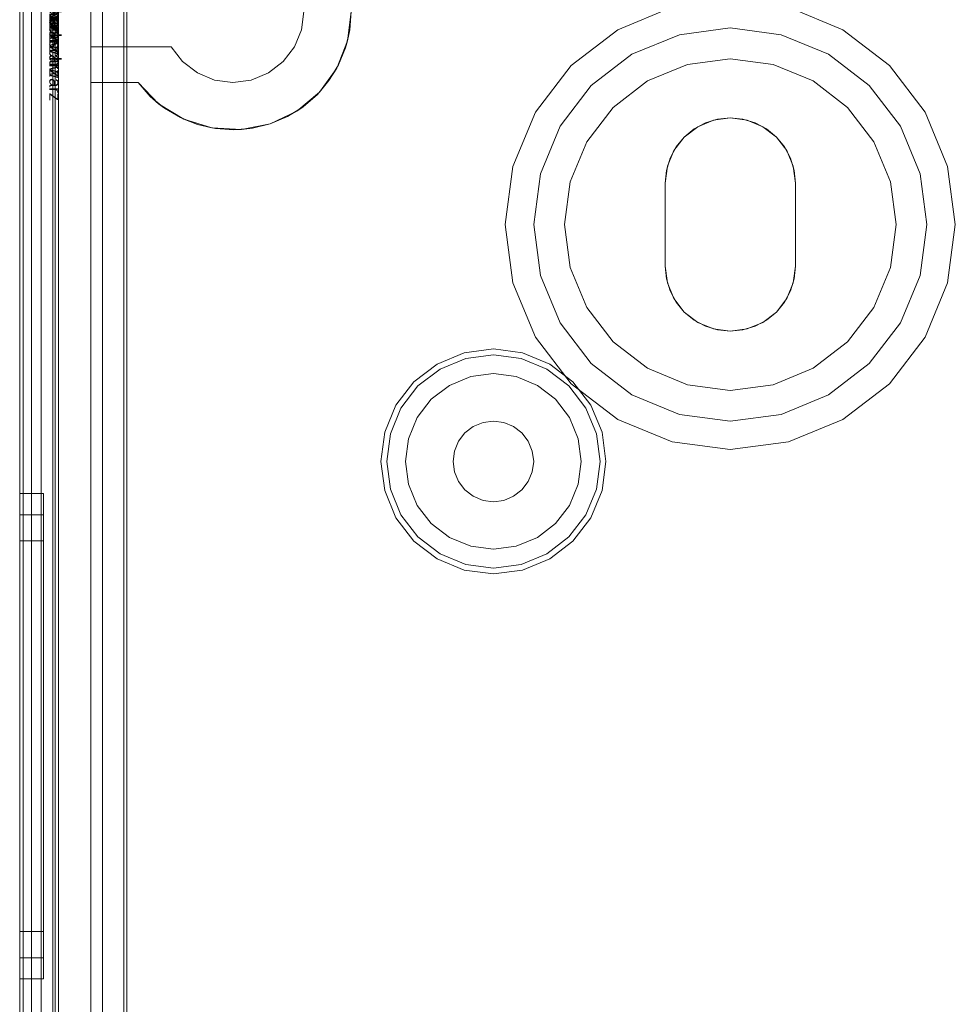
# Model space of a CAD drawing. Extents: x -620 to 300, y 62 to 1112.
# Tile 173 of 226: x 124.627 to 125.245, y 608.92 to 609.569. Entities that reach past the tile are written whole.
import ezdxf

# ---------------------------------------------------------------- set-up
doc = ezdxf.new("R2010")
doc.units = 0
doc.layers.get('0').update_dxf_attribs({"lineweight": 13})
doc.layers.add('AM_6-A06CPVZLL0', color=2, linetype='Continuous', lineweight=35, true_color=0xffff00)
doc.styles.get("Standard").update_dxf_attribs({"font": 'ARIALN.TTF'})

# ---------------------------------------------------------------- blocks, each defined once
blk = doc.blocks.new('Referenz-A06CPVZML0')
at = {"color": 9, "linetype": 'ByBlock', "lineweight": 13, "ltscale": 0.13, "true_color": 0xc1c9c4}
for p, q in [((124.62741, 609.78559), (124.62741, 607.20747)), ((124.62741, 607.20747), (124.62741, 609.78559)), ((124.64929, 607.20747), (124.64929, 609.78559)), ((124.65085, 608.73091), (124.65085, 609.78559)), ((124.62741, 609.69966), (124.62741, 608.49653)), ((124.62741, 608.49653), (124.62741, 609.69966)), ((124.63522, 608.49653), (124.63522, 609.69966)), ((124.63522, 609.69966), (124.63522, 608.49653)), ((124.62741, 609.69184), (124.62741, 608.49653)), ((124.62741, 607.30122), (124.62741, 609.69184)), ((124.63522, 608.49653), (124.63522, 609.69184)), ((124.63522, 607.30122), (124.63522, 609.69184)), ((124.64929, 609.64809), (124.64929, 607.34497)), ((124.67429, 607.34497), (124.67429, 609.64809)), ((124.67429, 609.59809), (124.67429, 609.55122)), ((124.81331, 609.56252), (124.81491, 609.57466)), ((124.81491, 609.57466), (124.81331, 609.56252)), ((124.84616, 609.57466), (124.84374, 609.55534)), ((124.84521, 609.56251), (124.84616, 609.57466)), ((125.05774, 609.57741), (125.02194, 609.56258)), ((125.05774, 609.57741), (125.02194, 609.56258)), ((125.17038, 609.56258), (125.13458, 609.57741)), ((125.17038, 609.56258), (125.13458, 609.57741)), ((124.80863, 609.55122), (124.81331, 609.56252)), ((124.81331, 609.56252), (124.80863, 609.55122)), ((124.84238, 609.55066), (124.84521, 609.56251)), ((124.84374, 609.55534), (124.84521, 609.56251)), ((125.02194, 609.56258), (124.9912, 609.53899)), ((125.02194, 609.56258), (124.9912, 609.53899)), ((125.0626, 609.5593), (125.09616, 609.56372)), ((125.09616, 609.56372), (125.0626, 609.5593)), ((125.09616, 609.56372), (125.12973, 609.5593)), ((125.12973, 609.5593), (125.09616, 609.56372)), ((125.20112, 609.53899), (125.17038, 609.56258)), ((125.20112, 609.53899), (125.17038, 609.56258)), ((124.84374, 609.55534), (124.83661, 609.53723)), ((124.84238, 609.55066), (124.84374, 609.55534)), ((125.03132, 609.54634), (125.0626, 609.5593)), ((125.0626, 609.5593), (125.03132, 609.54634)), ((125.12973, 609.5593), (125.16101, 609.54634)), ((125.16101, 609.54634), (125.12973, 609.5593)), ((124.67429, 609.55122), (124.72744, 609.55122)), ((124.67429, 609.55122), (124.67429, 609.52778)), ((124.72744, 609.55122), (124.67429, 609.55122)), ((124.67429, 609.55122), (124.67429, 609.55122)), ((124.72744, 609.55122), (124.73489, 609.54151)), ((124.73489, 609.54151), (124.72744, 609.55122)), ((124.72744, 609.55122), (124.72744, 609.55122)), ((124.80118, 609.54151), (124.80863, 609.55122)), ((124.80863, 609.55122), (124.80118, 609.54151)), ((124.83775, 609.53939), (124.84238, 609.55066)), ((124.73489, 609.54151), (124.7446, 609.53406)), ((124.7446, 609.53406), (124.73489, 609.54151)), ((124.79147, 609.53406), (124.80118, 609.54151)), ((124.80118, 609.54151), (124.79147, 609.53406)), ((125.00446, 609.52573), (125.03132, 609.54634)), ((125.03132, 609.54634), (125.00446, 609.52573)), ((125.09616, 609.54341), (125.06785, 609.53968)), ((125.06785, 609.53968), (125.09616, 609.54341)), ((125.12447, 609.53968), (125.09616, 609.54341)), ((125.09616, 609.54341), (125.12447, 609.53968)), ((125.16101, 609.54634), (125.18786, 609.52573)), ((125.18786, 609.52573), (125.16101, 609.54634)), ((124.83661, 609.53723), (124.82523, 609.52144)), ((124.83142, 609.52898), (124.83775, 609.53939)), ((124.83142, 609.52898), (124.83661, 609.53723)), ((124.83661, 609.53723), (124.83775, 609.53939)), ((124.9912, 609.53899), (124.96761, 609.50825)), ((124.9912, 609.53899), (124.96761, 609.50825)), ((125.06785, 609.53968), (125.04147, 609.52875)), ((125.04147, 609.52875), (125.06785, 609.53968)), ((125.15085, 609.52875), (125.12447, 609.53968)), ((125.12447, 609.53968), (125.15085, 609.52875)), ((125.22471, 609.50825), (125.20112, 609.53899)), ((125.22471, 609.50825), (125.20112, 609.53899)), ((124.67429, 609.52778), (124.70554, 609.52778)), ((124.67429, 609.52778), (124.67429, 608.70356)), ((124.69616, 609.52778), (124.67429, 609.52778)), ((124.67429, 609.52778), (124.67429, 609.52778)), ((124.70554, 609.52778), (124.69616, 609.52778)), ((124.69616, 609.52778), (124.69616, 608.82236)), ((124.69616, 608.82236), (124.69616, 609.52778)), ((124.69616, 609.52778), (124.69616, 609.52778)), ((124.71907, 609.51379), (124.70554, 609.52778)), ((124.70554, 609.52778), (124.71359, 609.51863)), ((124.70554, 609.52778), (124.70554, 609.52778)), ((124.7446, 609.53406), (124.7559, 609.52938)), ((124.7559, 609.52938), (124.7446, 609.53406)), ((124.7559, 609.52938), (124.76804, 609.52778)), ((124.76804, 609.52778), (124.7559, 609.52938)), ((124.76804, 609.52778), (124.78017, 609.52938)), ((124.78017, 609.52938), (124.76804, 609.52778)), ((124.78017, 609.52938), (124.79147, 609.53406)), ((124.79147, 609.53406), (124.78017, 609.52938)), ((124.82354, 609.51968), (124.83142, 609.52898)), ((124.82523, 609.52144), (124.83142, 609.52898)), ((125.04147, 609.52875), (125.01882, 609.51137)), ((125.01882, 609.51137), (125.04147, 609.52875)), ((125.1735, 609.51137), (125.15085, 609.52875)), ((125.15085, 609.52875), (125.1735, 609.51137)), ((124.82523, 609.52144), (124.8103, 609.50895)), ((124.82354, 609.51968), (124.82523, 609.52144)), ((124.98385, 609.49888), (125.00446, 609.52573)), ((125.00446, 609.52573), (124.98385, 609.49888)), ((125.18786, 609.52573), (125.20847, 609.49888)), ((125.20847, 609.49888), (125.18786, 609.52573)), ((124.71359, 609.51863), (124.72296, 609.51085)), ((124.71359, 609.51863), (124.71907, 609.51379)), ((124.81432, 609.51172), (124.82354, 609.51968)), ((124.73563, 609.50357), (124.71907, 609.51379)), ((124.71907, 609.51379), (124.72296, 609.51085)), ((124.72296, 609.51085), (124.73343, 609.50461)), ((124.8103, 609.50895), (124.79274, 609.50054)), ((124.80397, 609.50528), (124.81432, 609.51172)), ((124.80397, 609.50528), (124.8103, 609.50895)), ((124.8103, 609.50895), (124.81432, 609.51172)), ((125.01882, 609.51137), (125.00144, 609.48872)), ((125.00144, 609.48872), (125.01882, 609.51137)), ((125.19088, 609.48872), (125.1735, 609.51137)), ((125.1735, 609.51137), (125.19088, 609.48872)), ((124.73343, 609.50461), (124.74474, 609.50009)), ((124.73343, 609.50461), (124.73563, 609.50357)), ((124.75421, 609.49776), (124.73563, 609.50357)), ((124.73563, 609.50357), (124.74474, 609.50009)), ((124.79274, 609.50054), (124.80397, 609.50528)), ((124.96761, 609.50825), (124.95278, 609.47245)), ((124.96761, 609.50825), (124.95278, 609.47245)), ((125.07468, 609.49859), (125.08504, 609.50288)), ((125.08504, 609.50288), (125.07468, 609.49859)), ((125.07972, 609.50107), (125.08778, 609.50352)), ((125.08778, 609.50352), (125.07972, 609.50107)), ((125.08504, 609.50288), (125.09616, 609.50434)), ((125.09616, 609.50434), (125.08504, 609.50288)), ((125.08778, 609.50352), (125.09616, 609.50434)), ((125.09616, 609.50434), (125.08778, 609.50352)), ((125.09616, 609.50434), (125.10454, 609.50352)), ((125.10454, 609.50352), (125.09616, 609.50434)), ((125.09616, 609.50434), (125.10728, 609.50288)), ((125.10728, 609.50288), (125.09616, 609.50434)), ((125.10454, 609.50352), (125.11261, 609.50107)), ((125.11261, 609.50107), (125.10454, 609.50352)), ((125.10728, 609.50288), (125.11765, 609.49859)), ((125.11765, 609.49859), (125.10728, 609.50288)), ((125.23954, 609.47245), (125.22471, 609.50825)), ((125.23954, 609.47245), (125.22471, 609.50825)), ((124.74474, 609.50009), (124.75662, 609.49737)), ((124.74474, 609.50009), (124.75421, 609.49776)), ((124.77365, 609.49673), (124.75421, 609.49776)), ((124.75421, 609.49776), (124.75662, 609.49737)), ((124.75662, 609.49737), (124.76878, 609.49654)), ((124.76878, 609.49654), (124.78092, 609.4976)), ((124.76878, 609.49654), (124.77365, 609.49673)), ((124.79274, 609.50054), (124.77365, 609.49673)), ((124.77365, 609.49673), (124.78092, 609.4976)), ((124.78092, 609.4976), (124.79274, 609.50054)), ((124.97089, 609.4676), (124.98385, 609.49888)), ((124.98385, 609.49888), (124.97089, 609.4676)), ((125.06578, 609.49176), (125.07468, 609.49859)), ((125.07468, 609.49859), (125.06578, 609.49176)), ((125.06578, 609.49176), (125.07229, 609.4971)), ((125.07229, 609.4971), (125.06578, 609.49176)), ((125.07229, 609.4971), (125.07972, 609.50107)), ((125.07972, 609.50107), (125.07229, 609.4971)), ((125.11261, 609.50107), (125.12003, 609.4971)), ((125.12003, 609.4971), (125.11261, 609.50107)), ((125.11765, 609.49859), (125.12655, 609.49176)), ((125.12655, 609.49176), (125.11765, 609.49859)), ((125.12003, 609.4971), (125.12655, 609.49176)), ((125.12655, 609.49176), (125.12003, 609.4971)), ((125.20847, 609.49888), (125.22143, 609.4676)), ((125.22143, 609.4676), (125.20847, 609.49888)), ((125.05895, 609.48286), (125.06578, 609.49176)), ((125.06578, 609.49176), (125.05895, 609.48286)), ((125.06043, 609.48525), (125.06578, 609.49176)), ((125.06578, 609.49176), (125.06043, 609.48525)), ((125.12655, 609.49176), (125.13189, 609.48525)), ((125.13189, 609.48525), (125.12655, 609.49176)), ((125.12655, 609.49176), (125.13337, 609.48286)), ((125.13337, 609.48286), (125.12655, 609.49176)), ((125.00144, 609.48872), (124.99051, 609.46234)), ((124.99051, 609.46234), (125.00144, 609.48872)), ((125.05466, 609.4725), (125.05895, 609.48286)), ((125.05895, 609.48286), (125.05466, 609.4725)), ((125.05646, 609.47782), (125.06043, 609.48525)), ((125.06043, 609.48525), (125.05646, 609.47782)), ((125.13189, 609.48525), (125.13586, 609.47782)), ((125.13586, 609.47782), (125.13189, 609.48525)), ((125.13337, 609.48286), (125.13767, 609.4725)), ((125.13767, 609.4725), (125.13337, 609.48286)), ((125.20181, 609.46234), (125.19088, 609.48872)), ((125.19088, 609.48872), (125.20181, 609.46234)), ((125.05402, 609.46976), (125.05646, 609.47782)), ((125.05646, 609.47782), (125.05402, 609.46976)), ((125.13586, 609.47782), (125.1383, 609.46976)), ((125.1383, 609.46976), (125.13586, 609.47782)), ((124.95278, 609.47245), (124.94772, 609.43403)), ((124.95278, 609.47245), (124.94772, 609.43403)), ((125.05319, 609.46138), (125.05466, 609.4725)), ((125.05466, 609.4725), (125.05319, 609.46138)), ((125.05319, 609.46138), (125.05402, 609.46976)), ((125.05402, 609.46976), (125.05319, 609.46138)), ((125.13767, 609.4725), (125.13913, 609.46138)), ((125.13913, 609.46138), (125.13767, 609.4725)), ((125.1383, 609.46976), (125.13913, 609.46138)), ((125.13913, 609.46138), (125.1383, 609.46976)), ((125.2446, 609.43403), (125.23954, 609.47245)), ((125.2446, 609.43403), (125.23954, 609.47245)), ((124.96647, 609.43403), (124.97089, 609.4676)), ((124.97089, 609.4676), (124.96647, 609.43403)), ((125.22143, 609.4676), (125.22585, 609.43403)), ((125.22585, 609.43403), (125.22143, 609.4676)), ((124.99051, 609.46234), (124.98679, 609.43403)), ((124.98679, 609.43403), (124.99051, 609.46234)), ((125.05319, 609.43403), (125.05319, 609.46138)), ((125.05319, 609.46138), (125.05319, 609.43403)), ((125.05319, 609.46138), (125.05319, 609.46138)), ((125.05319, 609.40669), (125.05319, 609.46138)), ((125.05319, 609.46138), (125.05319, 609.40669)), ((125.05319, 609.46138), (125.05319, 609.46138)), ((125.13913, 609.46138), (125.13913, 609.43403)), ((125.13913, 609.43403), (125.13913, 609.46138)), ((125.13913, 609.46138), (125.13913, 609.46138)), ((125.13913, 609.46138), (125.13913, 609.40669)), ((125.13913, 609.40669), (125.13913, 609.46138)), ((125.13913, 609.46138), (125.13913, 609.46138)), ((125.20554, 609.43403), (125.20181, 609.46234)), ((125.20181, 609.46234), (125.20554, 609.43403)), ((124.94772, 609.43403), (124.95278, 609.39561)), ((124.94772, 609.43403), (124.95278, 609.39561)), ((124.97089, 609.40047), (124.96647, 609.43403)), ((124.96647, 609.43403), (124.97089, 609.40047)), ((124.98679, 609.43403), (124.99051, 609.40572)), ((124.99051, 609.40572), (124.98679, 609.43403)), ((125.05319, 609.40669), (125.05319, 609.43403)), ((125.05319, 609.43403), (125.05319, 609.40669)), ((125.13913, 609.43403), (125.13913, 609.40669)), ((125.13913, 609.40669), (125.13913, 609.43403)), ((125.20181, 609.40572), (125.20554, 609.43403)), ((125.20554, 609.43403), (125.20181, 609.40572)), ((125.22585, 609.43403), (125.22143, 609.40047)), ((125.22143, 609.40047), (125.22585, 609.43403)), ((125.23954, 609.39561), (125.2446, 609.43403)), ((125.23954, 609.39561), (125.2446, 609.43403)), ((124.99051, 609.40572), (125.00144, 609.37934)), ((125.00144, 609.37934), (124.99051, 609.40572)), ((125.05402, 609.39831), (125.05319, 609.40669)), ((125.05319, 609.40669), (125.05402, 609.39831)), ((125.05319, 609.40669), (125.05319, 609.40669)), ((125.05466, 609.39557), (125.05319, 609.40669)), ((125.05319, 609.40669), (125.05466, 609.39557)), ((125.05319, 609.40669), (125.05319, 609.40669)), ((125.13913, 609.40669), (125.13767, 609.39557)), ((125.13767, 609.39557), (125.13913, 609.40669)), ((125.13913, 609.40669), (125.1383, 609.39831)), ((125.1383, 609.39831), (125.13913, 609.40669)), ((125.13913, 609.40669), (125.13913, 609.40669)), ((125.13913, 609.40669), (125.13913, 609.40669)), ((125.19088, 609.37934), (125.20181, 609.40572)), ((125.20181, 609.40572), (125.19088, 609.37934)), ((124.98385, 609.36919), (124.97089, 609.40047)), ((124.97089, 609.40047), (124.98385, 609.36919)), ((125.05646, 609.39024), (125.05402, 609.39831)), ((125.05402, 609.39831), (125.05646, 609.39024)), ((125.1383, 609.39831), (125.13586, 609.39024)), ((125.13586, 609.39024), (125.1383, 609.39831)), ((125.22143, 609.40047), (125.20847, 609.36919)), ((125.20847, 609.36919), (125.22143, 609.40047)), ((124.95278, 609.39561), (124.96761, 609.35981)), ((124.95278, 609.39561), (124.96761, 609.35981)), ((125.05895, 609.3852), (125.05466, 609.39557)), ((125.05466, 609.39557), (125.05895, 609.3852)), ((125.13767, 609.39557), (125.13337, 609.3852)), ((125.13337, 609.3852), (125.13767, 609.39557)), ((125.22471, 609.35981), (125.23954, 609.39561)), ((125.22471, 609.35981), (125.23954, 609.39561)), ((125.06043, 609.38282), (125.05646, 609.39024)), ((125.05646, 609.39024), (125.06043, 609.38282)), ((125.06578, 609.3763), (125.05895, 609.3852)), ((125.05895, 609.3852), (125.06578, 609.3763)), ((125.13337, 609.3852), (125.12655, 609.3763)), ((125.12655, 609.3763), (125.13337, 609.3852)), ((125.13586, 609.39024), (125.13189, 609.38282)), ((125.13189, 609.38282), (125.13586, 609.39024)), ((125.00144, 609.37934), (125.01882, 609.35669)), ((125.01882, 609.35669), (125.00144, 609.37934)), ((125.06578, 609.3763), (125.06043, 609.38282)), ((125.06043, 609.38282), (125.06578, 609.3763)), ((125.13189, 609.38282), (125.12655, 609.3763)), ((125.12655, 609.3763), (125.13189, 609.38282)), ((125.1735, 609.35669), (125.19088, 609.37934)), ((125.19088, 609.37934), (125.1735, 609.35669)), ((125.07229, 609.37096), (125.06578, 609.3763)), ((125.06578, 609.3763), (125.07229, 609.37096)), ((125.07468, 609.36948), (125.06578, 609.3763)), ((125.06578, 609.3763), (125.07468, 609.36948)), ((125.12655, 609.3763), (125.11765, 609.36948)), ((125.11765, 609.36948), (125.12655, 609.3763)), ((125.12655, 609.3763), (125.12003, 609.37096)), ((125.12003, 609.37096), (125.12655, 609.3763)), ((125.00446, 609.34233), (124.98385, 609.36919)), ((124.98385, 609.36919), (125.00446, 609.34233)), ((125.07972, 609.36699), (125.07229, 609.37096)), ((125.07229, 609.37096), (125.07972, 609.36699)), ((125.08504, 609.36518), (125.07468, 609.36948)), ((125.07468, 609.36948), (125.08504, 609.36518)), ((125.08778, 609.36455), (125.07972, 609.36699)), ((125.07972, 609.36699), (125.08778, 609.36455)), ((125.11261, 609.36699), (125.10454, 609.36455)), ((125.10454, 609.36455), (125.11261, 609.36699)), ((125.11765, 609.36948), (125.10728, 609.36518)), ((125.10728, 609.36518), (125.11765, 609.36948)), ((125.12003, 609.37096), (125.11261, 609.36699)), ((125.11261, 609.36699), (125.12003, 609.37096)), ((125.20847, 609.36919), (125.18786, 609.34233)), ((125.18786, 609.34233), (125.20847, 609.36919)), ((124.96761, 609.35981), (124.9912, 609.32907)), ((124.96761, 609.35981), (124.9912, 609.32907)), ((125.09616, 609.36372), (125.08504, 609.36518)), ((125.08504, 609.36518), (125.09616, 609.36372)), ((125.09616, 609.36372), (125.08778, 609.36455)), ((125.08778, 609.36455), (125.09616, 609.36372)), ((125.10728, 609.36518), (125.09616, 609.36372)), ((125.09616, 609.36372), (125.10728, 609.36518)), ((125.10454, 609.36455), (125.09616, 609.36372)), ((125.09616, 609.36372), (125.10454, 609.36455)), ((125.20112, 609.32907), (125.22471, 609.35981)), ((125.20112, 609.32907), (125.22471, 609.35981)), ((125.01882, 609.35669), (125.04147, 609.33931)), ((125.04147, 609.33931), (125.01882, 609.35669)), ((125.15085, 609.33931), (125.1735, 609.35669)), ((125.1735, 609.35669), (125.15085, 609.33931)), ((124.9207, 609.34947), (124.9028, 609.34206)), ((124.93991, 609.352), (124.9207, 609.34947)), ((124.92169, 609.34578), (124.93991, 609.34818)), ((124.95912, 609.34947), (124.93991, 609.352)), ((124.93991, 609.34818), (124.95813, 609.34578)), ((124.97702, 609.34206), (124.95912, 609.34947)), ((124.9028, 609.34206), (124.88743, 609.33026)), ((124.90471, 609.33875), (124.92169, 609.34578)), ((124.95813, 609.34578), (124.97511, 609.33875)), ((124.99239, 609.33026), (124.97702, 609.34206)), ((125.03132, 609.32172), (125.00446, 609.34233)), ((125.00446, 609.34233), (125.03132, 609.32172)), ((125.18786, 609.34233), (125.16101, 609.32172)), ((125.16101, 609.32172), (125.18786, 609.34233)), ((124.89013, 609.32756), (124.90471, 609.33875)), ((124.92491, 609.33378), (124.91093, 609.32798)), ((124.92491, 609.33378), (124.91093, 609.32798)), ((124.93991, 609.33575), (124.92491, 609.33378)), ((124.93991, 609.33575), (124.92491, 609.33378)), ((124.95492, 609.33378), (124.93991, 609.33575)), ((124.95492, 609.33378), (124.93991, 609.33575)), ((124.9689, 609.32798), (124.95492, 609.33378)), ((124.9689, 609.32798), (124.95492, 609.33378)), ((124.97511, 609.33875), (124.98969, 609.32756)), ((125.04147, 609.33931), (125.06785, 609.32838)), ((125.06785, 609.32838), (125.04147, 609.33931)), ((125.12447, 609.32838), (125.15085, 609.33931)), ((125.15085, 609.33931), (125.12447, 609.32838)), ((124.88743, 609.33026), (124.87564, 609.31489)), ((124.87894, 609.31298), (124.89013, 609.32756)), ((124.91093, 609.32798), (124.89892, 609.31877)), ((124.91093, 609.32798), (124.89892, 609.31877)), ((124.9809, 609.31877), (124.9689, 609.32798)), ((124.9809, 609.31877), (124.9689, 609.32798)), ((124.98969, 609.32756), (125.00088, 609.31298)), ((124.9912, 609.32907), (125.02194, 609.30548)), ((124.9912, 609.32907), (125.02194, 609.30548)), ((125.00419, 609.31489), (124.99239, 609.33026)), ((125.06785, 609.32838), (125.09616, 609.32466)), ((125.09616, 609.32466), (125.06785, 609.32838)), ((125.09616, 609.32466), (125.12447, 609.32838)), ((125.12447, 609.32838), (125.09616, 609.32466)), ((125.17038, 609.30548), (125.20112, 609.32907)), ((125.17038, 609.30548), (125.20112, 609.32907)), ((125.0626, 609.30876), (125.03132, 609.32172)), ((125.03132, 609.32172), (125.0626, 609.30876)), ((125.16101, 609.32172), (125.12973, 609.30876)), ((125.12973, 609.30876), (125.16101, 609.32172)), ((124.87564, 609.31489), (124.86822, 609.29699)), ((124.89892, 609.31877), (124.88971, 609.30677)), ((124.89892, 609.31877), (124.88971, 609.30677)), ((124.99011, 609.30677), (124.9809, 609.31877)), ((124.99011, 609.30677), (124.9809, 609.31877)), ((125.0116, 609.29699), (125.00419, 609.31489)), ((124.87191, 609.296), (124.87894, 609.31298)), ((125.00088, 609.31298), (125.00791, 609.296)), ((125.09616, 609.30434), (125.0626, 609.30876)), ((125.0626, 609.30876), (125.09616, 609.30434)), ((125.12973, 609.30876), (125.09616, 609.30434)), ((125.09616, 609.30434), (125.12973, 609.30876)), ((124.88971, 609.30677), (124.88392, 609.29279)), ((124.88971, 609.30677), (124.88392, 609.29279)), ((124.92663, 609.30079), (124.92113, 609.29656)), ((124.92113, 609.29656), (124.92663, 609.30079)), ((124.93304, 609.30344), (124.92663, 609.30079)), ((124.92663, 609.30079), (124.93304, 609.30344)), ((124.93991, 609.30434), (124.93304, 609.30344)), ((124.93304, 609.30344), (124.93991, 609.30434)), ((124.94679, 609.30344), (124.93991, 609.30434)), ((124.93991, 609.30434), (124.94679, 609.30344)), ((124.95319, 609.30079), (124.94679, 609.30344)), ((124.94679, 609.30344), (124.95319, 609.30079)), ((124.95869, 609.29656), (124.95319, 609.30079)), ((124.95319, 609.30079), (124.95869, 609.29656)), ((124.99591, 609.29279), (124.99011, 609.30677)), ((124.99591, 609.29279), (124.99011, 609.30677)), ((125.02194, 609.30548), (125.05774, 609.29065)), ((125.02194, 609.30548), (125.05774, 609.29065)), ((125.13458, 609.29065), (125.17038, 609.30548)), ((125.13458, 609.29065), (125.17038, 609.30548)), ((124.86822, 609.29699), (124.86569, 609.27778)), ((124.86951, 609.27778), (124.87191, 609.296)), ((124.92113, 609.29656), (124.91691, 609.29106)), ((124.91691, 609.29106), (124.92113, 609.29656)), ((124.96292, 609.29106), (124.95869, 609.29656)), ((124.95869, 609.29656), (124.96292, 609.29106)), ((125.00791, 609.296), (125.01031, 609.27778)), ((125.01413, 609.27778), (125.0116, 609.29699)), ((124.88392, 609.29279), (124.88194, 609.27778)), ((124.88392, 609.29279), (124.88194, 609.27778)), ((124.91691, 609.29106), (124.91425, 609.28466)), ((124.91425, 609.28466), (124.91691, 609.29106)), ((124.96557, 609.28466), (124.96292, 609.29106)), ((124.96292, 609.29106), (124.96557, 609.28466)), ((124.99788, 609.27778), (124.99591, 609.29279)), ((124.99788, 609.27778), (124.99591, 609.29279)), ((125.05774, 609.29065), (125.09616, 609.28559)), ((125.05774, 609.29065), (125.09616, 609.28559)), ((125.09616, 609.28559), (125.13458, 609.29065)), ((125.09616, 609.28559), (125.13458, 609.29065)), ((124.91425, 609.28466), (124.91335, 609.27778)), ((124.91335, 609.27778), (124.91425, 609.28466)), ((124.96647, 609.27778), (124.96557, 609.28466)), ((124.96557, 609.28466), (124.96647, 609.27778)), ((124.86569, 609.27778), (124.86822, 609.25857)), ((124.87191, 609.25956), (124.86951, 609.27778)), ((124.88194, 609.27778), (124.88392, 609.26278)), ((124.88194, 609.27778), (124.88392, 609.26278)), ((124.91335, 609.27778), (124.91425, 609.27091)), ((124.91425, 609.27091), (124.91335, 609.27778)), ((124.96557, 609.27091), (124.96647, 609.27778)), ((124.96647, 609.27778), (124.96557, 609.27091)), ((124.99591, 609.26278), (124.99788, 609.27778)), ((124.99591, 609.26278), (124.99788, 609.27778)), ((125.01031, 609.27778), (125.00791, 609.25956)), ((125.0116, 609.25857), (125.01413, 609.27778)), ((124.91425, 609.27091), (124.91691, 609.2645)), ((124.91691, 609.2645), (124.91425, 609.27091)), ((124.96292, 609.2645), (124.96557, 609.27091)), ((124.96557, 609.27091), (124.96292, 609.2645)), ((124.88392, 609.26278), (124.88971, 609.2488)), ((124.88392, 609.26278), (124.88971, 609.2488)), ((124.91691, 609.2645), (124.92113, 609.259)), ((124.92113, 609.259), (124.91691, 609.2645)), ((124.95869, 609.259), (124.96292, 609.2645)), ((124.96292, 609.2645), (124.95869, 609.259)), ((124.99011, 609.2488), (124.99591, 609.26278)), ((124.99011, 609.2488), (124.99591, 609.26278)), ((124.64304, 609.25669), (124.62741, 609.25669)), ((124.62741, 609.25669), (124.62741, 609.25123)), ((124.62741, 609.25123), (124.62741, 609.25669)), ((124.64304, 609.25361), (124.64304, 609.25669)), ((124.64304, 609.25361), (124.64304, 609.25669)), ((124.86822, 609.25857), (124.87564, 609.24067)), ((124.87894, 609.24258), (124.87191, 609.25956)), ((124.92113, 609.259), (124.92663, 609.25478)), ((124.92663, 609.25478), (124.92113, 609.259)), ((124.95319, 609.25478), (124.95869, 609.259)), ((124.95869, 609.259), (124.95319, 609.25478)), ((125.00791, 609.25956), (125.00088, 609.24258)), ((125.00419, 609.24067), (125.0116, 609.25857)), ((124.62741, 609.25123), (124.62741, 609.23523)), ((124.62741, 609.23523), (124.62741, 609.25123)), ((124.64304, 609.2445), (124.64304, 609.25361)), ((124.64304, 609.2445), (124.64304, 609.25361)), ((124.88971, 609.2488), (124.89892, 609.23679)), ((124.88971, 609.2488), (124.89892, 609.23679)), ((124.92663, 609.25478), (124.93304, 609.25212)), ((124.93304, 609.25212), (124.92663, 609.25478)), ((124.93304, 609.25212), (124.93991, 609.25122)), ((124.93991, 609.25122), (124.93304, 609.25212)), ((124.93991, 609.25122), (124.94679, 609.25212)), ((124.94679, 609.25212), (124.93991, 609.25122)), ((124.94679, 609.25212), (124.95319, 609.25478)), ((124.95319, 609.25478), (124.94679, 609.25212)), ((124.9809, 609.23679), (124.99011, 609.2488)), ((124.9809, 609.23679), (124.99011, 609.2488)), ((124.64304, 609.24263), (124.62741, 609.24263)), ((124.62741, 609.24263), (124.62741, 609.23765)), ((124.62741, 609.23765), (124.62741, 609.24263)), ((124.64304, 609.2297), (124.64304, 609.2445)), ((124.64304, 609.2297), (124.64304, 609.2445)), ((124.64304, 609.23982), (124.64304, 609.24263)), ((124.64304, 609.23982), (124.64304, 609.24263)), ((124.89013, 609.228), (124.87894, 609.24258)), ((125.00088, 609.24258), (124.98969, 609.228)), ((124.62741, 609.23765), (124.62741, 609.22305)), ((124.62741, 609.22305), (124.62741, 609.23765)), ((124.64304, 609.23151), (124.64304, 609.23982)), ((124.64304, 609.23151), (124.64304, 609.23982)), ((124.87564, 609.24067), (124.88743, 609.2253)), ((124.89892, 609.23679), (124.91093, 609.22758)), ((124.89892, 609.23679), (124.91093, 609.22758)), ((124.9689, 609.22758), (124.9809, 609.23679)), ((124.9689, 609.22758), (124.9809, 609.23679)), ((124.99239, 609.2253), (125.00419, 609.24067)), ((124.62741, 609.23523), (124.62741, 609.20978)), ((124.62741, 609.20978), (124.62741, 609.23523)), ((124.64304, 609.218), (124.64304, 609.23151)), ((124.64304, 609.218), (124.64304, 609.23151)), ((124.64304, 609.20978), (124.64304, 609.2297)), ((124.64304, 609.20978), (124.64304, 609.2297)), ((124.62741, 609.22544), (124.62741, 609.22105)), ((124.64304, 609.22544), (124.62741, 609.22544)), ((124.62741, 609.22105), (124.62741, 609.22544)), ((124.62741, 609.22305), (124.62741, 609.19984)), ((124.62741, 609.19984), (124.62741, 609.22305)), ((124.64304, 609.22105), (124.64304, 609.22544)), ((124.64304, 609.22105), (124.64304, 609.22544)), ((124.88743, 609.2253), (124.9028, 609.21351)), ((124.90471, 609.21681), (124.89013, 609.228)), ((124.91093, 609.22758), (124.92491, 609.22179)), ((124.91093, 609.22758), (124.92491, 609.22179)), ((124.95492, 609.22179), (124.9689, 609.22758)), ((124.95492, 609.22179), (124.9689, 609.22758)), ((124.98969, 609.228), (124.97511, 609.21681)), ((124.97702, 609.21351), (124.99239, 609.2253)), ((124.62741, 609.22105), (124.62741, 609.20817)), ((124.62741, 609.20817), (124.62741, 609.22105)), ((124.64304, 609.20817), (124.64304, 609.22105)), ((124.64304, 609.20817), (124.64304, 609.22105)), ((124.64304, 609.19984), (124.64304, 609.218)), ((124.64304, 609.19984), (124.64304, 609.218)), ((124.92169, 609.20978), (124.90471, 609.21681)), ((124.92491, 609.22179), (124.93991, 609.21981)), ((124.92491, 609.22179), (124.93991, 609.21981)), ((124.93991, 609.21981), (124.95492, 609.22179)), ((124.93991, 609.21981), (124.95492, 609.22179)), ((124.97511, 609.21681), (124.95813, 609.20978)), ((124.62741, 609.20978), (124.62741, 609.17661)), ((124.62741, 609.17661), (124.62741, 609.20978)), ((124.64304, 609.18551), (124.64304, 609.20978)), ((124.64304, 609.18551), (124.64304, 609.20978)), ((124.9028, 609.21351), (124.9207, 609.20609)), ((124.93991, 609.20738), (124.92169, 609.20978)), ((124.95813, 609.20978), (124.93991, 609.20738)), ((124.95912, 609.20609), (124.97702, 609.21351)), ((124.62741, 609.20817), (124.62741, 609.18768)), ((124.62741, 609.18768), (124.62741, 609.20817)), ((124.64304, 609.18768), (124.64304, 609.20817)), ((124.64304, 609.18768), (124.64304, 609.20817)), ((124.9207, 609.20609), (124.93991, 609.20356)), ((124.93991, 609.20356), (124.95912, 609.20609)), ((124.62741, 609.19984), (124.62741, 609.16958)), ((124.62741, 609.16958), (124.62741, 609.19984)), ((124.64304, 609.1777), (124.64304, 609.19984)), ((124.64304, 609.1777), (124.64304, 609.19984)), ((124.62741, 609.18768), (124.62741, 609.16099)), ((124.62741, 609.16099), (124.62741, 609.18768)), ((124.64304, 609.16099), (124.64304, 609.18768)), ((124.64304, 609.16099), (124.64304, 609.18768)), ((124.64304, 609.15782), (124.64304, 609.18551)), ((124.64304, 609.15782), (124.64304, 609.18551)), ((124.64304, 609.15244), (124.64304, 609.1777)), ((124.64304, 609.15244), (124.64304, 609.1777)), ((124.62741, 609.17661), (124.62741, 609.13798)), ((124.62741, 609.13798), (124.62741, 609.17661)), ((124.62741, 609.16958), (124.62741, 609.13434)), ((124.62741, 609.13434), (124.62741, 609.16958)), ((124.62741, 609.16099), (124.62741, 609.1299)), ((124.62741, 609.1299), (124.62741, 609.16099)), ((124.64304, 609.1299), (124.64304, 609.16099)), ((124.64304, 609.1299), (124.64304, 609.16099)), ((124.64304, 609.12778), (124.64304, 609.15782)), ((124.64304, 609.12778), (124.64304, 609.15782)), ((124.64304, 609.12503), (124.64304, 609.15244)), ((124.64304, 609.12503), (124.64304, 609.15244)), ((124.62741, 609.13798), (124.62741, 609.09653)), ((124.62741, 609.09653), (124.62741, 609.13798)), ((124.62741, 609.13434), (124.62741, 609.09653)), ((124.62741, 609.09653), (124.62741, 609.13434)), ((124.62741, 609.1299), (124.62741, 609.09653)), ((124.62741, 609.09653), (124.62741, 609.1299)), ((124.64304, 609.09653), (124.64304, 609.1299)), ((124.64304, 609.09653), (124.64304, 609.1299)), ((124.64304, 609.09653), (124.64304, 609.12778)), ((124.64304, 609.09653), (124.64304, 609.12778)), ((124.64304, 609.09653), (124.64304, 609.12503)), ((124.64304, 609.09653), (124.64304, 609.12503)), ((124.62741, 609.09653), (124.62741, 609.05872)), ((124.62741, 609.09653), (124.62741, 609.05508)), ((124.62741, 609.09653), (124.62741, 609.06317)), ((124.62741, 609.05872), (124.62741, 609.09653)), ((124.62741, 609.05508), (124.62741, 609.09653)), ((124.62741, 609.06317), (124.62741, 609.09653)), ((124.64304, 609.06803), (124.64304, 609.09653)), ((124.64304, 609.06529), (124.64304, 609.09653)), ((124.64304, 609.06317), (124.64304, 609.09653)), ((124.64304, 609.06803), (124.64304, 609.09653)), ((124.64304, 609.06529), (124.64304, 609.09653)), ((124.64304, 609.06317), (124.64304, 609.09653)), ((124.64304, 609.04062), (124.64304, 609.06803)), ((124.64304, 609.04062), (124.64304, 609.06803)), ((124.62741, 609.06317), (124.62741, 609.03208)), ((124.62741, 609.03208), (124.62741, 609.06317)), ((124.64304, 609.03524), (124.64304, 609.06529)), ((124.64304, 609.03524), (124.64304, 609.06529)), ((124.64304, 609.03208), (124.64304, 609.06317)), ((124.64304, 609.03208), (124.64304, 609.06317)), ((124.62741, 609.05872), (124.62741, 609.02349)), ((124.62741, 609.02349), (124.62741, 609.05872)), ((124.62741, 609.05508), (124.62741, 609.01645)), ((124.62741, 609.01645), (124.62741, 609.05508)), ((124.64304, 609.01537), (124.64304, 609.04062)), ((124.64304, 609.01537), (124.64304, 609.04062)), ((124.64304, 609.00755), (124.64304, 609.03524)), ((124.64304, 609.00755), (124.64304, 609.03524)), ((124.62741, 609.03208), (124.62741, 609.00538)), ((124.62741, 609.00538), (124.62741, 609.03208)), ((124.64304, 609.00538), (124.64304, 609.03208)), ((124.64304, 609.00538), (124.64304, 609.03208)), ((124.62741, 609.02349), (124.62741, 608.99323)), ((124.62741, 608.99323), (124.62741, 609.02349)), ((124.62741, 609.01645), (124.62741, 608.98328)), ((124.62741, 608.98328), (124.62741, 609.01645)), ((124.64304, 608.99323), (124.64304, 609.01537)), ((124.64304, 608.99323), (124.64304, 609.01537)), ((124.62741, 609.00538), (124.62741, 608.9849)), ((124.62741, 608.9849), (124.62741, 609.00538)), ((124.64304, 608.98328), (124.64304, 609.00755)), ((124.64304, 608.98328), (124.64304, 609.00755)), ((124.64304, 608.9849), (124.64304, 609.00538)), ((124.64304, 608.9849), (124.64304, 609.00538)), ((124.62741, 608.99323), (124.62741, 608.97001)), ((124.62741, 608.97001), (124.62741, 608.99323)), ((124.64304, 608.97506), (124.64304, 608.99323)), ((124.64304, 608.97506), (124.64304, 608.99323)), ((124.62741, 608.9849), (124.62741, 608.97202)), ((124.62741, 608.97202), (124.62741, 608.9849)), ((124.62741, 608.98328), (124.62741, 608.95783)), ((124.62741, 608.95783), (124.62741, 608.98328)), ((124.64304, 608.97202), (124.64304, 608.9849)), ((124.64304, 608.97202), (124.64304, 608.9849)), ((124.64304, 608.96337), (124.64304, 608.98328)), ((124.64304, 608.96337), (124.64304, 608.98328)), ((124.62741, 608.97202), (124.62741, 608.96763)), ((124.62741, 608.96763), (124.62741, 608.97202)), ((124.62741, 608.97001), (124.62741, 608.95542)), ((124.62741, 608.95542), (124.62741, 608.97001)), ((124.64304, 608.96156), (124.64304, 608.97506)), ((124.64304, 608.96156), (124.64304, 608.97506)), ((124.64304, 608.96763), (124.64304, 608.97202)), ((124.64304, 608.96763), (124.64304, 608.97202)), ((124.62741, 608.96763), (124.64304, 608.96763)), ((124.64304, 608.94857), (124.64304, 608.96337)), ((124.64304, 608.94857), (124.64304, 608.96337)), ((124.62741, 608.95783), (124.62741, 608.94183)), ((124.62741, 608.94183), (124.62741, 608.95783)), ((124.64304, 608.95325), (124.64304, 608.96156)), ((124.64304, 608.95325), (124.64304, 608.96156)), ((124.62741, 608.95542), (124.62741, 608.95044)), ((124.62741, 608.95044), (124.62741, 608.95542)), ((124.62741, 608.95044), (124.64304, 608.95044)), ((124.64304, 608.95044), (124.64304, 608.95325)), ((124.64304, 608.95044), (124.64304, 608.95325)), ((124.64304, 608.93945), (124.64304, 608.94857)), ((124.64304, 608.93945), (124.64304, 608.94857)), ((124.62741, 608.94183), (124.62741, 608.93638)), ((124.62741, 608.93638), (124.62741, 608.94183)), ((124.64304, 608.93638), (124.64304, 608.93945)), ((124.64304, 608.93638), (124.64304, 608.93945)), ((124.62741, 608.93638), (124.64304, 608.93638))]:
    blk.add_line(p, q, dxfattribs=at)
at = {"color": 251, "linetype": 'ByBlock', "lineweight": 13, "ltscale": 0.13, "true_color": 0x636363}
for p, q in [((124.62741, 609.78559), (124.62741, 607.20747)), ((124.6531, 609.78559), (124.6531, 607.20747)), ((124.62966, 609.76972), (124.62966, 607.22466)), ((124.69616, 607.34028), (124.69616, 609.65278)), ((124.64147, 607.34497), (124.64147, 609.64809)), ((124.64147, 609.64809), (124.64147, 607.34497)), ((124.6821, 607.34497), (124.6821, 609.64809)), ((124.6821, 609.64809), (124.6821, 607.34497)), ((124.69814, 607.34226), (124.69814, 609.6508))]:
    blk.add_line(p, q, dxfattribs=at)
at = {"layer": 'AM_6-A06CPVZLL0', "linetype": 'ByBlock', "ltscale": 0.35, "char_height": 0.0078125, "attachment_point": 1, "rotation": 270}
for insert in [(124.65476, 609.70306), (124.65476, 609.69525), (124.65476, 609.68744), (124.65476, 609.67181), (124.65476, 609.65619)]:
    blk.add_mtext('{\\fArial;Schraube_TK34mm-schwarz}', dxfattribs=dict(at, insert=insert))

msp = doc.modelspace()

# ---------------------------------------------------------------- block references
at = {"color": 8, "lineweight": 25, "ltscale": 0.25, "true_color": 0x808080}
msp.add_blockref('Referenz-A06CPVZML0', (0, 0), dxfattribs=at)

doc.saveas('drawing.dxf')
